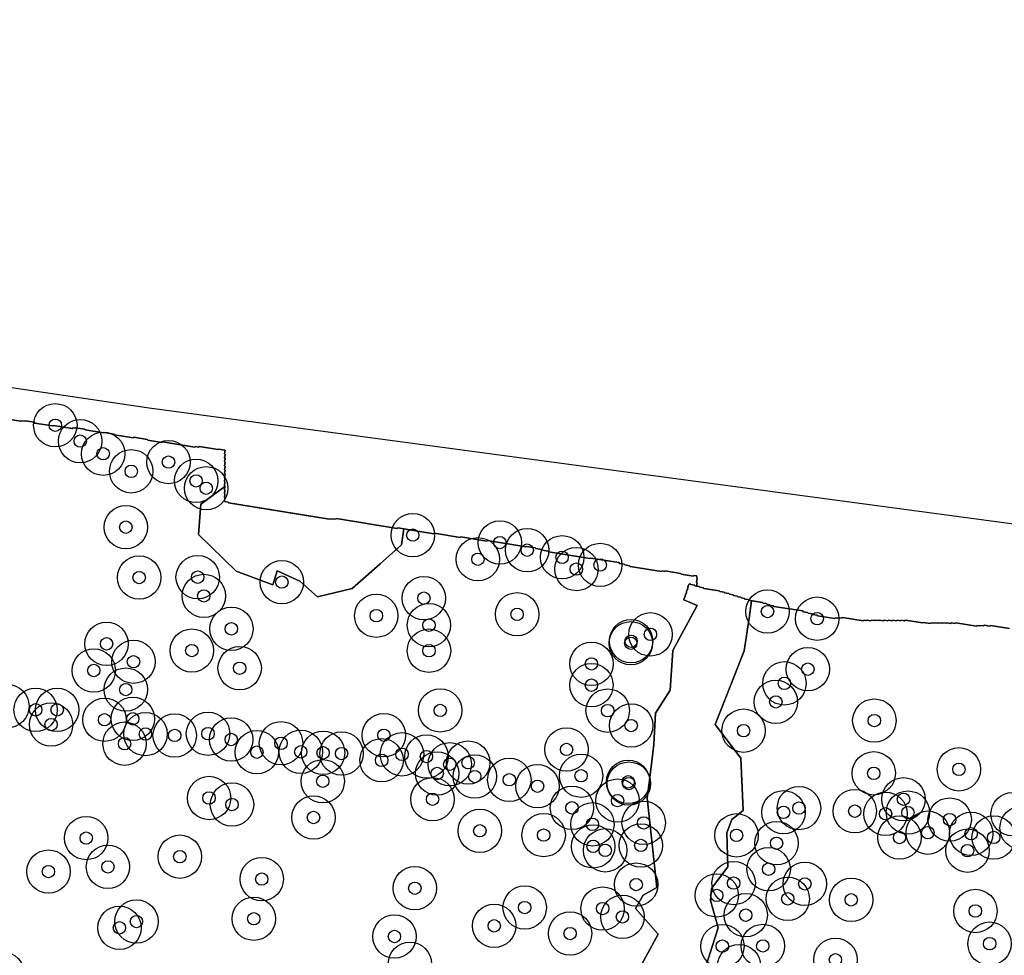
# Model space of a CAD drawing. Header units: inches. Extents: x 128668 to 131679, y 413272 to 413787.
# Tile 42 of 116: x 129658 to 129737, y 413566 to 413641. Entities that reach past the tile are written whole.
import ezdxf

# ---------------------------------------------------------------- set-up
doc = ezdxf.new("R2010")
doc.units = ezdxf.units.IN
doc.header["$MEASUREMENT"] = 0
doc.header["$PDMODE"] = 33
doc.header["$PDSIZE"] = -3
for name, color, linetype in [('Niet gedetecteerde gebieden (D-gebied) (ca. 44.659 m2)', 1, 'Continuous'), ('Onderzoeksgebied Capelsche UW (ca. 743.790 m2)', 5, 'Continuous'), ('Significante objecten binnen onderzoeksgebied', 3, 'Continuous'), ('Veiligheidsmarge objecten d.d. 230531', 6, 'Continuous'), ('Verstoorde gebieden (C-gebied) (ca. 90.096 m2)', 40, 'Continuous'), ('Vrijgegeven gebieden (A+B gebied) (ca. 609.035 m2)', 3, 'Continuous')]:
    doc.layers.add(name, color=color, linetype=linetype)

msp = doc.modelspace()

# ---------------------------------------------------------------- linework, layer by layer
at = {"layer": 'Niet gedetecteerde gebieden (D-gebied) (ca. 44.659 m2)'}
for points in [[(129466.21, 413641.447, 0), (129570.911, 413624.514, 0), (129668.278, 413610.12, 0), (129879.649, 413581.757, 0)], [(129737.656, 413592.326, 0), (129736.123, 413592.558, 0), (129736.066, 413592.516, 0), (129735.622, 413592.584, 0), (129735.565, 413592.542, 0), (129735.317, 413592.579, 0), (129735.26, 413592.537, 0), (129735.063, 413592.567, 0), (129735.006, 413592.525, 0), (129733.325, 413592.78, 0), (129733.268, 413592.738, 0), (129732.972, 413592.782, 0), (129732.915, 413592.741, 0), (129732.618, 413592.786, 0), (129732.561, 413592.744, 0), (129732.265, 413592.788, 0), (129732.208, 413592.747, 0), (129731.911, 413592.791, 0), (129731.854, 413592.749, 0), (129731.607, 413592.787, 0), (129731.55, 413592.745, 0), (129731.352, 413592.775, 0), (129731.295, 413592.733, 0), (129730.702, 413592.823, 0), (129730.645, 413592.781, 0), (129729.261, 413592.99, 0), (129729.204, 413592.948, 0), (129728.908, 413592.993, 0), (129728.851, 413592.951, 0), (129728.604, 413592.989, 0), (129728.547, 413592.947, 0), (129728.25, 413592.992, 0), (129728.193, 413592.95, 0), (129727.897, 413592.995, 0), (129727.84, 413592.953, 0), (129727.543, 413592.998, 0), (129727.486, 413592.956, 0), (129727.19, 413593.001, 0), (129727.133, 413592.959, 0), (129726.836, 413593.004, 0), (129726.779, 413592.962, 0), (129726.532, 413592.999, 0), (129726.475, 413592.957, 0), (129726.178, 413593.002, 0), (129726.122, 413592.96, 0), (129725.924, 413592.99, 0), (129725.867, 413592.948, 0), (129724.186, 413593.203, 0), (129724.129, 413593.161, 0), (129723.882, 413593.198, 0), (129723.825, 413593.156, 0), (129723.627, 413593.186, 0), (129723.571, 413593.144, 0), (129722.186, 413593.354, 0), (129722.144, 413593.411, 0), (129721.798, 413593.463, 0), (129721.756, 413593.52, 0), (129721.41, 413593.573, 0), (129721.368, 413593.629, 0), (129721.022, 413593.682, 0), (129720.981, 413593.739, 0), (129718.657, 413594.091, 0), (129718.615, 413594.148, 0), (129718.368, 413594.185, 0), (129718.326, 413594.242, 0), (129718.079, 413594.279, 0), (129718.037, 413594.336, 0), (129717.79, 413594.374, 0), (129717.748, 413594.431, 0), (129716.611, 413594.603, 0), (129716.569, 413594.66, 0), (129716.322, 413594.697, 0), (129716.28, 413594.754, 0), (129716.033, 413594.791, 0), (129715.991, 413594.848, 0), (129715.744, 413594.886, 0), (129715.702, 413594.943, 0), (129715.405, 413594.988, 0), (129715.363, 413595.045, 0), (129715.067, 413595.089, 0), (129715.025, 413595.146, 0), (129714.679, 413595.199, 0), (129714.637, 413595.256, 0), (129714.291, 413595.308, 0), (129714.249, 413595.365, 0), (129713.013, 413595.552, 0), (129712.971, 413595.609, 0), (129712.674, 413595.654, 0), (129712.632, 413595.711, 0), (129712.44, 413595.74, 0), (129712.429, 413595.755, 0), (129712.469, 413596.002, 0), (129712.428, 413596.059, 0), (129712.476, 413596.355, 0), (129712.435, 413596.412, 0), (129712.451, 413596.511, 0), (129712.41, 413596.569, 0), (129712.212, 413596.601, 0), (129712.155, 413596.559, 0), (129711.168, 413596.72, 0), (129711.127, 413596.777, 0), (129709.893, 413596.979, 0), (129709.836, 413596.937, 0), (129709.638, 413596.969, 0), (129709.581, 413596.928, 0), (129707.064, 413597.338, 0), (129707.023, 413597.395, 0), (129706.628, 413597.46, 0), (129706.587, 413597.517, 0), (129706.192, 413597.581, 0), (129706.151, 413597.639, 0), (129703.881, 413598.008, 0), (129703.823, 413597.967, 0), (129700.468, 413598.514, 0), (129700.427, 413598.571, 0), (129699.983, 413598.644, 0), (129699.941, 413598.701, 0), (129699.448, 413598.781, 0), (129699.406, 413598.839, 0), (129698.716, 413598.951, 0), (129698.658, 413598.91, 0), (129695.549, 413599.416, 0), (129695.492, 413599.375, 0), (129693.419, 413599.712, 0), (129693.362, 413599.671, 0), (129691.29, 413600.009, 0), (129691.232, 413599.968, 0), (129688.321, 413600.442, 0), (129688.263, 413600.4, 0), (129683.378, 413601.196, 0), (129683.321, 413601.155, 0), (129683.123, 413601.187, 0), (129683.066, 413601.146, 0), (129682.869, 413601.178, 0), (129682.811, 413601.137, 0), (129674.669, 413602.463, 0), (129674.628, 413602.52, 0), (129674.332, 413602.569, 0), (129674.38, 413602.865, 0), (129674.339, 413602.922, 0), (129674.379, 413603.169, 0), (129674.337, 413603.226, 0), (129674.378, 413603.473, 0), (129674.336, 413603.53, 0), (129674.385, 413603.826, 0), (129674.343, 413603.884, 0), (129674.383, 413604.13, 0), (129674.342, 413604.188, 0), (129674.382, 413604.435, 0), (129674.341, 413604.492, 0), (129674.389, 413604.788, 0), (129674.348, 413604.845, 0), (129674.388, 413605.092, 0), (129674.347, 413605.15, 0), (129674.387, 413605.396, 0), (129674.346, 413605.454, 0), (129674.394, 413605.75, 0), (129674.353, 413605.807, 0), (129674.393, 413606.054, 0), (129674.352, 413606.111, 0), (129674.392, 413606.358, 0), (129674.35, 413606.415, 0), (129674.399, 413606.711, 0), (129673.856, 413606.8, 0), (129673.798, 413606.758, 0), (129672.318, 413607, 0), (129672.261, 413606.958, 0), (129672.014, 413606.999, 0), (129671.957, 413606.957, 0), (129669.341, 413607.383, 0), (129669.284, 413607.342, 0), (129668.149, 413607.527, 0), (129668.108, 413607.584, 0), (129667.022, 413607.761, 0), (129666.965, 413607.72, 0), (129665.484, 413607.961, 0), (129665.443, 413608.018, 0), (129664.653, 413608.147, 0), (129664.596, 413608.106, 0), (129663.116, 413608.347, 0), (129663.074, 413608.404, 0), (129662.334, 413608.525, 0), (129662.277, 413608.483, 0), (129662.129, 413608.507, 0), (129662.071, 413608.466, 0), (129660.541, 413608.715, 0), (129660.484, 413608.674, 0), (129659.053, 413608.907, 0), (129659.012, 413608.964, 0), (129658.272, 413609.085, 0), (129658.214, 413609.044, 0), (129657.968, 413609.084, 0), (129657.91, 413609.043, 0), (129656.38, 413609.292, 0)]]:
    msp.add_polyline3d(points, dxfattribs=at)
at = {"layer": 'Onderzoeksgebied Capelsche UW (ca. 743.790 m2)'}
msp.add_lwpolyline([(129466.21, 413641.447), (129570.911, 413624.514), (129668.278, 413610.12), (129879.649, 413581.757), (130002.754, 413567.469), (130046.146, 413562.601), (130089.538, 413558.368), (130160.341, 413551.541)], dxfattribs=at)
at = {"layer": 'Significante objecten binnen onderzoeksgebied'}
for p in [(129660.698, 413608.723), (129662.706, 413607.445), (129664.557, 413606.428), (129669.827, 413605.755), (129666.826, 413605.009), (129672.053, 413604.235), (129672.873, 413603.641), (129666.387, 413600.505), (129689.532, 413599.863), (129696.56, 413599.263), (129698.763, 413598.646), (129694.782, 413597.913), (129701.578, 413598.071), (129702.726, 413597.122), (129704.644, 413597.453), (129667.464, 413596.437), (129672.182, 413596.471), (129678.968, 413596.07), (129672.675, 413594.953), (129690.428, 413594.776), (129718.141, 413593.694), (129686.588, 413593.359), (129697.947, 413593.472), (129722.149, 413593.119), (129674.899, 413592.298), (129690.837, 413592.595), (129707.139, 413591.302), (129708.699, 413591.855), (129664.834, 413591.091), (129671.71, 413590.543), (129690.838, 413590.537), (129707.116, 413591.135), (129663.796, 413588.94), (129667.006, 413589.645), (129675.568, 413589.124), (129703.94, 413589.47), (129721.396, 413589.044), (129666.38, 413587.398), (129703.938, 413587.754), (129719.506, 413587.901), (129659.11, 413585.767), (129660.848, 413585.765), (129691.746, 413585.718), (129705.253, 413585.699), (129718.815, 413586.406), (129664.672, 413584.967), (129666.946, 413585.038), (129726.761, 413584.897), (129660.356, 413584.576), (129707.147, 413584.496), (129667.969, 413583.812), (129670.326, 413583.697), (129673.015, 413583.839), (129674.886, 413583.372), (129687.203, 413583.716), (129716.215, 413584.085), (129666.286, 413583.034), (129678.903, 413583.064), (129701.934, 413582.568), (129676.956, 413582.347), (129680.495, 413582.375), (129682.295, 413582.295), (129683.791, 413582.236), (129688.661, 413582.175), (129690.634, 413581.993), (129687.021, 413581.693), (129692.512, 413581.372), (129694.001, 413581.504), (129733.585, 413580.965), (129691.499, 413580.63), (129694.532, 413580.383), (129703.105, 413580.447), (129726.711, 413580.642), (129682.268, 413580.002), (129697.318, 413580.122), (129699.592, 413579.603), (129706.91, 413579.956), (129706.962, 413579.813), (129673.098, 413578.651), (129691.127, 413578.55), (129729.112, 413578.549), (129674.949, 413578.121), (129702.371, 413577.86), (129706.05, 413578.44), (129720.683, 413577.838), (129681.526, 413577.078), (129719.432, 413577.497), (129725.179, 413577.59), (129727.665, 413577.378), (129729.471, 413577.472), (129704.019, 413576.526), (129708.156, 413576.645), (129732.837, 413576.908), (129663.193, 413575.418), (129694.94, 413576.008), (129700.087, 413575.662), (129715.648, 413575.639), (129728.794, 413575.464), (129731.078, 413575.855), (129734.571, 413575.765), (129736.386, 413575.471), (129704.078, 413574.749), (129707.928, 413574.822), (129718.875, 413575.003), (129670.74, 413573.918), (129705.056, 413574.429), (129734.275, 413574.403), (129664.944, 413573.095), (129660.146, 413572.714), (129718.236, 413572.91), (129677.347, 413572.108), (129707.55, 413571.664), (129715.413, 413571.787), (129721.155, 413571.721), (129689.696, 413571.372), (129714.049, 413570.793), (129698.557, 413569.812), (129719.774, 413570.515), (129724.897, 413570.433), (129704.845, 413569.729), (129706.443, 413569.059), (129716.388, 413569.197), (129734.91, 413569.534), (129667.241, 413568.681), (129676.706, 413568.91), (129696.099, 413568.338), (129665.872, 413568.174), (129688.05, 413567.475), (129702.218, 413567.715), (129714.503, 413566.701), (129717.764, 413566.715), (129736.06, 413566.898), (129723.624, 413565.601)]:
    msp.add_point(p, dxfattribs=at)
at = {"layer": 'Veiligheidsmarge objecten d.d. 230531', "color": 6, "linetype": 'Continuous', "lineweight": 25}
for centre in [(129660.698, 413608.723), (129662.706, 413607.445), (129664.557, 413606.428), (129669.827, 413605.755), (129666.826, 413605.009), (129672.053, 413604.235), (129672.873, 413603.641), (129666.387, 413600.505), (129689.532, 413599.863), (129696.56, 413599.263), (129698.763, 413598.646), (129701.578, 413598.071), (129694.782, 413597.913), (129704.644, 413597.453), (129667.464, 413596.437), (129672.182, 413596.471), (129702.726, 413597.122), (129678.968, 413596.07), (129672.675, 413594.953), (129690.428, 413594.776), (129686.588, 413593.359), (129697.947, 413593.472), (129718.141, 413593.694), (129690.837, 413592.595), (129722.149, 413593.119), (129674.899, 413592.298), (129708.699, 413591.855), (129664.834, 413591.091), (129707.116, 413591.135), (129707.139, 413591.302), (129671.71, 413590.543), (129690.838, 413590.537), (129667.006, 413589.645), (129703.94, 413589.47), (129663.796, 413588.94), (129675.568, 413589.124), (129721.396, 413589.044), (129703.938, 413587.754), (129719.506, 413587.901), (129666.38, 413587.398), (129656.83, 413586.06), (129718.815, 413586.406), (129659.11, 413585.767), (129660.848, 413585.765), (129691.746, 413585.718), (129705.253, 413585.699), (129660.356, 413584.576), (129664.672, 413584.967), (129666.946, 413585.038), (129707.147, 413584.496), (129726.761, 413584.897), (129667.969, 413583.812), (129670.326, 413583.697), (129673.015, 413583.839), (129687.203, 413583.716), (129716.215, 413584.085), (129666.286, 413583.034), (129674.886, 413583.372), (129678.903, 413583.064), (129676.956, 413582.347), (129680.495, 413582.375), (129682.295, 413582.295), (129683.791, 413582.236), (129688.661, 413582.175), (129701.934, 413582.568), (129687.021, 413581.693), (129690.634, 413581.993), (129692.512, 413581.372), (129694.001, 413581.504), (129691.499, 413580.63), (129726.711, 413580.642), (129733.585, 413580.965), (129682.268, 413580.002), (129694.532, 413580.383), (129697.318, 413580.122), (129703.105, 413580.447), (129706.91, 413579.956), (129706.962, 413579.813), (129699.592, 413579.603), (129673.098, 413578.651), (129674.949, 413578.121), (129691.127, 413578.55), (129706.05, 413578.44), (129729.112, 413578.549), (129702.371, 413577.86), (129719.432, 413577.497), (129720.683, 413577.838), (129725.179, 413577.59), (129727.665, 413577.378), (129729.471, 413577.472), (129737.917, 413577.347), (129681.526, 413577.078), (129704.019, 413576.526), (129708.156, 413576.645), (129732.837, 413576.908), (129694.94, 413576.008), (129731.078, 413575.855), (129734.571, 413575.765), (129738.638, 413576.238), (129663.193, 413575.418), (129700.087, 413575.662), (129715.648, 413575.639), (129718.875, 413575.003), (129728.794, 413575.464), (129736.386, 413575.471), (129704.078, 413574.749), (129705.056, 413574.429), (129707.928, 413574.822), (129734.275, 413574.403), (129670.74, 413573.918), (129660.146, 413572.714), (129664.944, 413573.095), (129718.236, 413572.91), (129677.347, 413572.108), (129715.413, 413571.787), (129689.696, 413571.372), (129707.55, 413571.664), (129721.155, 413571.721), (129714.049, 413570.793), (129719.774, 413570.515), (129724.897, 413570.433), (129698.557, 413569.812), (129704.845, 413569.729), (129734.91, 413569.534), (129667.241, 413568.681), (129676.706, 413568.91), (129706.443, 413569.059), (129716.388, 413569.197), (129665.872, 413568.174), (129696.099, 413568.338), (129688.05, 413567.475), (129702.218, 413567.715), (129714.503, 413566.701), (129717.764, 413566.715), (129736.06, 413566.898), (129723.624, 413565.601), (129689.303, 413565.269), (129715.848, 413565.08), (129656.477, 413564.458)]:
    msp.add_circle(centre, 1.75, dxfattribs=at)
at = {"layer": 'Verstoorde gebieden (C-gebied) (ca. 90.096 m2)'}
msp.add_lwpolyline([(129680.284, 413601.548), (129682.811, 413601.137), (129682.869, 413601.178), (129683.066, 413601.146), (129683.123, 413601.187), (129683.321, 413601.155), (129683.378, 413601.196), (129688.263, 413600.4), (129688.321, 413600.442), (129688.808, 413600.363), (129688.609, 413599.064), (129686.896, 413597.545), (129684.654, 413595.555), (129681.851, 413594.883), (129680.422, 413596.144), (129678.6, 413596.984), (129678.236, 413595.863), (129675.293, 413596.956), (129672.237, 413599.898), (129672.433, 413602.363), (129674.378, 413603.788), (129674.337, 413603.53), (129674.378, 413603.473), (129674.337, 413603.226), (129674.379, 413603.169), (129674.339, 413602.922), (129674.38, 413602.865), (129674.332, 413602.569), (129674.628, 413602.52), (129674.669, 413602.463)], close=True, dxfattribs=at)
msp.add_lwpolyline([(129707.483, 413564.316), (129709.312, 413567.677), (129707.494, 413569.741), (129708.107, 413570.81), (129709.229, 413571.424), (129708.813, 413575.188), (129708.434, 413578.625), (129708.724, 413580.946), (129708.976, 413582.958), (129709.096, 413585.486), (129710.3, 413587.351), (129710.511, 413590.541), (129712.468, 413594.182), (129711.407, 413594.634), (129711.429, 413594.781), (129711.486, 413594.823), (129711.524, 413595.07), (129711.581, 413595.112), (129711.626, 413595.408), (129711.683, 413595.45), (129711.735, 413595.796), (129711.792, 413595.838), (129711.799, 413595.888), (129711.856, 413595.929), (129711.906, 413595.922), (129711.948, 413595.865), (129712.244, 413595.82), (129712.286, 413595.763), (129712.632, 413595.711), (129712.674, 413595.654), (129712.971, 413595.609), (129713.013, 413595.552), (129714.249, 413595.365), (129714.291, 413595.308), (129714.637, 413595.256), (129714.679, 413595.199), (129715.025, 413595.146), (129715.067, 413595.089), (129715.363, 413595.045), (129715.405, 413594.988), (129715.702, 413594.943), (129715.744, 413594.886), (129715.991, 413594.848), (129716.033, 413594.791), (129716.28, 413594.754), (129716.322, 413594.697), (129716.569, 413594.66), (129716.611, 413594.603), (129716.855, 413594.566), (129716.652, 413593.159), (129716.272, 413590.537), (129715.177, 413587.773), (129713.913, 413584.583), (129715.99, 413581.875), (129716.17, 413577.632), (129715.267, 413576.91), (129714.861, 413575.853), (129714.955, 413573.086), (129713.627, 413571.347), (129713.552, 413570.375), (129714.158, 413568.177), (129713.701, 413566.748), (129712.758, 413563.794)], dxfattribs=at)
at = {"layer": 'Vrijgegeven gebieden (A+B gebied) (ca. 609.035 m2)'}
msp.add_lwpolyline([(129712.758, 413563.794), (129713.701, 413566.748), (129714.158, 413568.177), (129713.552, 413570.375), (129713.627, 413571.347), (129714.955, 413573.086), (129714.861, 413575.853), (129715.267, 413576.91), (129716.17, 413577.632), (129715.99, 413581.875), (129713.913, 413584.583), (129715.177, 413587.773), (129716.272, 413590.537), (129716.652, 413593.159), (129716.855, 413594.566), (129717.748, 413594.431), (129717.79, 413594.374), (129718.037, 413594.336), (129718.079, 413594.279), (129718.326, 413594.242), (129718.368, 413594.185), (129718.615, 413594.148), (129718.657, 413594.091), (129720.981, 413593.739), (129721.022, 413593.682), (129721.368, 413593.629), (129721.41, 413593.573), (129721.756, 413593.52), (129721.798, 413593.463), (129722.144, 413593.411), (129722.186, 413593.354), (129723.571, 413593.144), (129723.627, 413593.186), (129723.825, 413593.156), (129723.882, 413593.198), (129724.129, 413593.161), (129724.186, 413593.203), (129725.867, 413592.948), (129725.924, 413592.99), (129726.122, 413592.96), (129726.178, 413593.002), (129726.475, 413592.957), (129726.532, 413592.999), (129726.779, 413592.962), (129726.836, 413593.004), (129727.133, 413592.959), (129727.19, 413593.001), (129727.486, 413592.956), (129727.543, 413592.998), (129727.84, 413592.953), (129727.897, 413592.995), (129728.193, 413592.95), (129728.25, 413592.992), (129728.547, 413592.947), (129728.604, 413592.989), (129728.851, 413592.951), (129728.908, 413592.993), (129729.204, 413592.948), (129729.261, 413592.99), (129730.645, 413592.781), (129730.702, 413592.823), (129731.295, 413592.733), (129731.352, 413592.775), (129731.55, 413592.745), (129731.607, 413592.787), (129731.854, 413592.749), (129731.911, 413592.791), (129732.208, 413592.747), (129732.265, 413592.788), (129732.561, 413592.744), (129732.618, 413592.786), (129732.915, 413592.741), (129732.972, 413592.782), (129733.268, 413592.738), (129733.325, 413592.78), (129735.006, 413592.525), (129735.063, 413592.567), (129735.26, 413592.537), (129735.317, 413592.579), (129735.565, 413592.542), (129735.622, 413592.584), (129736.066, 413592.516), (129736.123, 413592.558), (129737.656, 413592.326)], dxfattribs=at)
msp.add_polyline3d([(129656.38, 413609.292, 0), (129657.91, 413609.043, 0), (129657.968, 413609.084, 0), (129658.214, 413609.044, 0), (129658.272, 413609.085, 0), (129659.012, 413608.964, 0), (129659.053, 413608.907, 0), (129660.484, 413608.674, 0), (129660.541, 413608.715, 0), (129662.071, 413608.466, 0), (129662.129, 413608.507, 0), (129662.277, 413608.483, 0), (129662.334, 413608.525, 0), (129663.074, 413608.404, 0), (129663.116, 413608.347, 0), (129664.596, 413608.106, 0), (129664.653, 413608.147, 0), (129665.443, 413608.018, 0), (129665.484, 413607.961, 0), (129666.965, 413607.72, 0), (129667.022, 413607.761, 0), (129668.108, 413607.584, 0), (129668.149, 413607.527, 0), (129669.284, 413607.342, 0), (129669.341, 413607.383, 0), (129671.957, 413606.957, 0), (129672.014, 413606.999, 0), (129672.261, 413606.958, 0), (129672.318, 413607, 0), (129673.798, 413606.758, 0), (129673.856, 413606.8, 0), (129674.399, 413606.711, 0), (129674.35, 413606.415, 0), (129674.392, 413606.358, 0), (129674.352, 413606.111, 0), (129674.393, 413606.054, 0), (129674.353, 413605.807, 0), (129674.394, 413605.75, 0), (129674.346, 413605.454, 0), (129674.387, 413605.396, 0), (129674.347, 413605.15, 0), (129674.388, 413605.092, 0), (129674.348, 413604.845, 0), (129674.389, 413604.788, 0), (129674.341, 413604.492, 0), (129674.382, 413604.435, 0), (129674.342, 413604.188, 0), (129674.383, 413604.13, 0), (129674.343, 413603.884, 0), (129674.385, 413603.826, 0), (129674.378, 413603.788, 0), (129672.433, 413602.363, 0), (129672.237, 413599.898, 0), (129675.293, 413596.956, 0), (129678.236, 413595.863, 0), (129678.6, 413596.984, 0), (129680.422, 413596.144, 0), (129681.851, 413594.883, 0), (129684.654, 413595.555, 0), (129686.896, 413597.545, 0), (129688.609, 413599.064, 0), (129688.808, 413600.362, 0), (129691.232, 413599.968, 0), (129691.29, 413600.009, 0), (129693.362, 413599.671, 0), (129693.419, 413599.712, 0), (129695.492, 413599.375, 0), (129695.549, 413599.416, 0), (129698.658, 413598.91, 0), (129698.716, 413598.951, 0), (129699.406, 413598.839, 0), (129699.448, 413598.781, 0), (129699.941, 413598.701, 0), (129699.983, 413598.644, 0), (129700.427, 413598.571, 0), (129700.468, 413598.514, 0), (129703.823, 413597.967, 0), (129703.881, 413598.008, 0), (129706.151, 413597.639, 0), (129706.192, 413597.581, 0), (129706.587, 413597.517, 0), (129706.628, 413597.46, 0), (129707.023, 413597.395, 0), (129707.064, 413597.338, 0), (129709.581, 413596.928, 0), (129709.638, 413596.969, 0), (129709.836, 413596.937, 0), (129709.893, 413596.979, 0), (129711.127, 413596.777, 0), (129711.168, 413596.72, 0), (129712.155, 413596.559, 0), (129712.212, 413596.601, 0), (129712.41, 413596.569, 0), (129712.451, 413596.511, 0), (129712.435, 413596.412, 0), (129712.476, 413596.355, 0), (129712.428, 413596.059, 0), (129712.469, 413596.002, 0), (129712.429, 413595.755, 0), (129712.44, 413595.74, 0), (129712.286, 413595.763, 0), (129712.244, 413595.82, 0), (129711.948, 413595.865, 0), (129711.906, 413595.922, 0), (129711.856, 413595.929, 0), (129711.799, 413595.888, 0), (129711.792, 413595.838, 0), (129711.735, 413595.796, 0), (129711.683, 413595.45, 0), (129711.626, 413595.408, 0), (129711.581, 413595.112, 0), (129711.524, 413595.07, 0), (129711.486, 413594.823, 0), (129711.429, 413594.781, 0), (129711.407, 413594.634, 0), (129712.468, 413594.182, 0), (129710.511, 413590.541, 0), (129710.3, 413587.351, 0), (129709.096, 413585.486, 0), (129708.976, 413582.958, 0), (129708.724, 413580.946, 0), (129708.434, 413578.625, 0), (129708.813, 413575.188, 0), (129709.229, 413571.424, 0), (129708.107, 413570.81, 0), (129707.494, 413569.741, 0), (129709.312, 413567.677, 0), (129707.483, 413564.316, 0)], dxfattribs=at)

doc.saveas('drawing.dxf')
